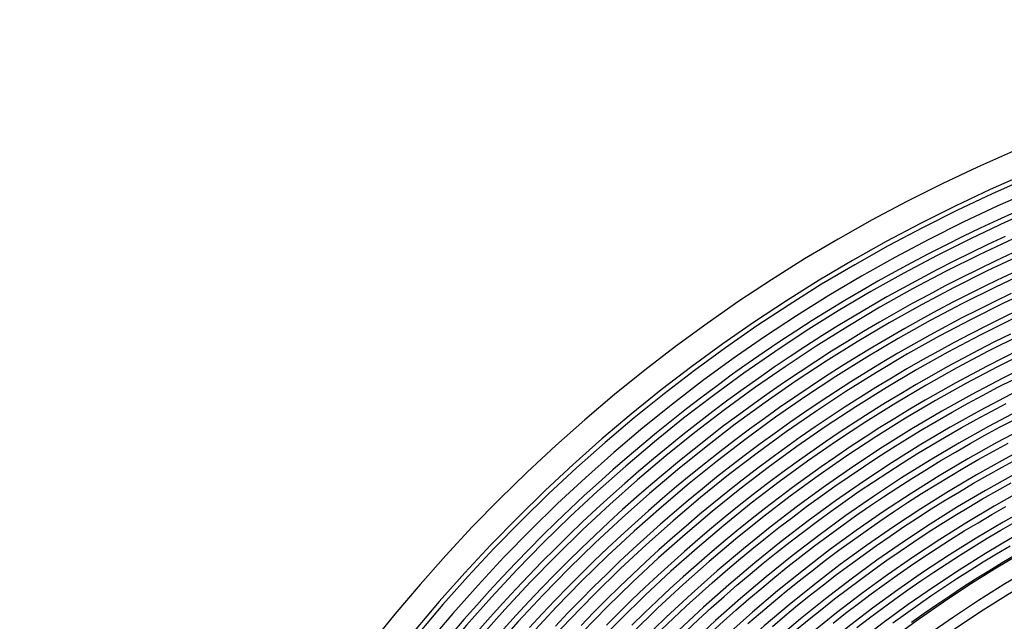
# Model space of a CAD drawing. Header units: millimetres. Extents: x -258 to 258, y -258 to 258.
# Tile 19 of 71: x -215 to -86, y 136 to 215. Entities that reach past the tile are written whole.
import ezdxf

# ---------------------------------------------------------------- set-up
doc = ezdxf.new("R2010")
doc.units = ezdxf.units.MM
doc.layers.add('HIDDEN', color=7, linetype='Continuous')
doc.layers.add('THICK', color=7, linetype='Continuous')

msp = doc.modelspace()

# ---------------------------------------------------------------- linework, layer by layer
at = {"layer": 'HIDDEN'}
for p, q in [((-86.67, 188.67), (-88.95, 187.61)), ((-84.37, 189.71), (-86.67, 188.67)), ((-88.95, 187.61), (-91.22, 186.51)), ((-91.22, 186.51), (-93.47, 185.39)), ((-85.68, 186.51), (-87.93, 185.46)), ((-93.47, 185.39), (-95.72, 184.25)), ((-87.93, 185.46), (-90.17, 184.38)), ((-95.72, 184.25), (-97.94, 183.07)), ((-90.17, 184.38), (-92.4, 183.27)), ((-84.68, 184.36), (-86.91, 183.31)), ((-97.94, 183.07), (-100.16, 181.87)), ((-92.4, 183.27), (-94.62, 182.14)), ((-89.13, 182.25), (-91.34, 181.15)), ((-86.91, 183.31), (-89.13, 182.25)), ((-83.69, 182.2), (-85.9, 181.17)), ((-100.16, 181.87), (-102.36, 180.64)), ((-96.82, 180.98), (-99.01, 179.79)), ((-94.62, 182.14), (-96.82, 180.98)), ((-91.34, 181.15), (-93.53, 180.03)), ((-85.9, 181.17), (-88.09, 180.11)), ((-102.36, 180.64), (-104.54, 179.39)), ((-99.01, 179.79), (-101.18, 178.58)), ((-93.53, 180.03), (-95.7, 178.88)), ((-88.09, 180.11), (-90.27, 179.03)), ((-104.54, 179.39), (-106.71, 178.11)), ((-101.18, 178.58), (-103.34, 177.34)), ((-95.7, 178.88), (-97.87, 177.71)), ((-90.27, 179.03), (-92.43, 177.92)), ((-84.88, 179.02), (-87.04, 177.98)), ((-106.71, 178.11), (-108.86, 176.8)), ((-103.34, 177.34), (-105.49, 176.07)), ((-97.87, 177.71), (-100.01, 176.51)), ((-92.43, 177.92), (-94.58, 176.79)), ((-87.04, 177.98), (-89.2, 176.91)), ((-108.86, 176.8), (-111, 175.47)), ((-105.49, 176.07), (-107.61, 174.78)), ((-100.01, 176.51), (-102.15, 175.28)), ((-94.58, 176.79), (-96.72, 175.63)), ((-91.34, 175.82), (-93.46, 174.7)), ((-89.2, 176.91), (-91.34, 175.82)), ((-86, 175.85), (-88.13, 174.79)), ((-83.86, 176.88), (-86, 175.85)), ((-111, 175.47), (-113.12, 174.11)), ((-107.61, 174.78), (-109.73, 173.46)), ((-102.15, 175.28), (-104.27, 174.03)), ((-98.84, 174.44), (-100.95, 173.23)), ((-96.72, 175.63), (-98.84, 174.44)), ((-93.46, 174.7), (-95.57, 173.55)), ((-88.13, 174.79), (-90.24, 173.71)), ((-113.12, 174.11), (-115.22, 172.72)), ((-109.73, 173.46), (-111.82, 172.11)), ((-104.27, 174.03), (-106.37, 172.75)), ((-100.95, 173.23), (-103.05, 171.99)), ((-95.57, 173.55), (-97.67, 172.38)), ((-90.24, 173.71), (-92.34, 172.6)), ((-84.96, 173.71), (-87.06, 172.67)), ((-115.22, 172.72), (-117.31, 171.31)), ((-111.82, 172.11), (-113.9, 170.75)), ((-106.37, 172.75), (-108.46, 171.45)), ((-103.05, 171.99), (-105.12, 170.73)), ((-97.67, 172.38), (-99.76, 171.18)), ((-92.34, 172.6), (-94.43, 171.47)), ((-87.06, 172.67), (-89.15, 171.6)), ((-117.31, 171.31), (-119.38, 169.88)), ((-113.9, 170.75), (-115.96, 169.35)), ((-108.46, 171.45), (-110.53, 170.12)), ((-105.12, 170.73), (-107.19, 169.44)), ((-99.76, 171.18), (-101.82, 169.96)), ((-94.43, 171.47), (-96.5, 170.31)), ((-89.15, 171.6), (-91.22, 170.51)), ((-83.91, 171.58), (-85.99, 170.55)), ((-119.38, 169.88), (-121.43, 168.42)), ((-115.96, 169.35), (-118.01, 167.93)), ((-110.53, 170.12), (-112.58, 168.77)), ((-107.19, 169.44), (-109.23, 168.13)), ((-101.82, 169.96), (-103.88, 168.71)), ((-96.5, 170.31), (-98.56, 169.13)), ((-93.28, 169.39), (-95.33, 168.24)), ((-91.22, 170.51), (-93.28, 169.39)), ((-88.05, 169.49), (-90.1, 168.41)), ((-85.99, 170.55), (-88.05, 169.49)), ((-121.43, 168.42), (-123.46, 166.93)), ((-112.58, 168.77), (-114.62, 167.39)), ((-109.23, 168.13), (-111.27, 166.79)), ((-103.88, 168.71), (-105.92, 167.44)), ((-98.56, 169.13), (-100.6, 167.92)), ((-95.33, 168.24), (-97.36, 167.08)), ((-90.1, 168.41), (-92.14, 167.31)), ((-123.46, 166.93), (-125.48, 165.42)), ((-118.01, 167.93), (-120.04, 166.49)), ((-114.62, 167.39), (-116.64, 165.99)), ((-111.27, 166.79), (-113.28, 165.43)), ((-105.92, 167.44), (-107.94, 166.14)), ((-102.63, 166.69), (-104.65, 165.43)), ((-100.6, 167.92), (-102.63, 166.69)), ((-97.36, 167.08), (-99.38, 165.88)), ((-92.14, 167.31), (-94.16, 166.18)), ((-125.48, 165.42), (-127.47, 163.89)), ((-120.04, 166.49), (-122.05, 165.02)), ((-116.64, 165.99), (-118.65, 164.56)), ((-113.28, 165.43), (-115.28, 164.05)), ((-107.94, 166.14), (-109.95, 164.82)), ((-104.65, 165.43), (-106.65, 164.15)), ((-99.38, 165.88), (-101.39, 164.66)), ((-94.16, 166.18), (-96.17, 165.02)), ((-122.05, 165.02), (-124.04, 163.53)), ((-118.65, 164.56), (-120.64, 163.11)), ((-109.95, 164.82), (-111.94, 163.47)), ((-106.65, 164.15), (-108.63, 162.84)), ((-101.39, 164.66), (-103.38, 163.42)), ((-96.17, 165.02), (-98.16, 163.84)), ((-127.47, 163.89), (-129.45, 162.33)), ((-124.04, 163.53), (-126.02, 162.01)), ((-120.64, 163.11), (-122.61, 161.64)), ((-115.28, 164.05), (-117.26, 162.64)), ((-111.94, 163.47), (-113.91, 162.1)), ((-108.63, 162.84), (-110.6, 161.51)), ((-103.38, 163.42), (-105.35, 162.16)), ((-98.16, 163.84), (-100.14, 162.64)), ((-129.45, 162.33), (-131.41, 160.75)), ((-126.02, 162.01), (-127.97, 160.47)), ((-122.61, 161.64), (-124.56, 160.14)), ((-117.26, 162.64), (-119.22, 161.2)), ((-113.91, 162.1), (-115.87, 160.71)), ((-105.35, 162.16), (-107.31, 160.87)), ((-100.14, 162.64), (-102.11, 161.42)), ((-131.41, 160.75), (-133.35, 159.14)), ((-127.97, 160.47), (-129.91, 158.91)), ((-119.22, 161.2), (-121.17, 159.74)), ((-115.87, 160.71), (-117.81, 159.29)), ((-110.6, 161.51), (-112.55, 160.16)), ((-107.31, 160.87), (-109.25, 159.55)), ((-102.11, 161.42), (-104.06, 160.17)), ((-133.35, 159.14), (-135.27, 157.51)), ((-124.56, 160.14), (-126.49, 158.61)), ((-121.17, 159.74), (-123.1, 158.26)), ((-117.81, 159.29), (-119.74, 157.85)), ((-112.55, 160.16), (-114.48, 158.78)), ((-109.25, 159.55), (-111.18, 158.22)), ((-104.06, 160.17), (-105.99, 158.89)), ((-129.91, 158.91), (-131.83, 157.32)), ((-126.49, 158.61), (-128.41, 157.07)), ((-123.1, 158.26), (-125.01, 156.76)), ((-119.74, 157.85), (-121.64, 156.39)), ((-114.48, 158.78), (-116.4, 157.38)), ((-111.18, 158.22), (-113.09, 156.86)), ((-105.99, 158.89), (-107.91, 157.59)), ((-135.27, 157.51), (-137.17, 155.86)), ((-131.83, 157.32), (-133.72, 155.71)), ((-128.41, 157.07), (-130.3, 155.5)), ((-125.01, 156.76), (-126.9, 155.23)), ((-121.64, 156.39), (-123.53, 154.9)), ((-116.4, 157.38), (-118.3, 155.96)), ((-113.09, 156.86), (-114.99, 155.47)), ((-107.91, 157.59), (-109.82, 156.27)), ((-137.17, 155.86), (-139.05, 154.18)), ((-133.72, 155.71), (-135.6, 154.08)), ((-130.3, 155.5), (-132.18, 153.91)), ((-126.9, 155.23), (-128.78, 153.68)), ((-118.3, 155.96), (-120.18, 154.51)), ((-114.99, 155.47), (-116.86, 154.07)), ((-109.82, 156.27), (-111.7, 154.93)), ((-139.05, 154.18), (-140.91, 152.49)), ((-135.6, 154.08), (-137.46, 152.42)), ((-132.18, 153.91), (-134.03, 152.29)), ((-123.53, 154.9), (-125.4, 153.39)), ((-120.18, 154.51), (-122.05, 153.04)), ((-116.86, 154.07), (-118.72, 152.64)), ((-111.7, 154.93), (-113.57, 153.56)), ((-140.91, 152.49), (-142.75, 150.76)), ((-128.78, 153.68), (-130.63, 152.11)), ((-125.4, 153.39), (-127.25, 151.86)), ((-122.05, 153.04), (-123.9, 151.55)), ((-118.72, 152.64), (-120.57, 151.19)), ((-113.57, 153.56), (-115.43, 152.17)), ((-137.46, 152.42), (-139.3, 150.74)), ((-134.03, 152.29), (-135.87, 150.66)), ((-130.63, 152.11), (-132.47, 150.51)), ((-127.25, 151.86), (-129.08, 150.3)), ((-123.9, 151.55), (-125.72, 150.04)), ((-120.57, 151.19), (-122.39, 149.71)), ((-115.43, 152.17), (-117.27, 150.76)), ((-142.75, 150.76), (-144.57, 149.02)), ((-139.3, 150.74), (-141.12, 149.04)), ((-135.87, 150.66), (-137.69, 149)), ((-132.47, 150.51), (-134.28, 148.89)), ((-129.08, 150.3), (-130.9, 148.73)), ((-125.72, 150.04), (-127.54, 148.5)), ((-117.27, 150.76), (-119.09, 149.33)), ((-144.57, 149.02), (-146.37, 147.26)), ((-141.12, 149.04), (-142.92, 147.32)), ((-137.69, 149), (-139.49, 147.32)), ((-134.28, 148.89), (-136.08, 147.25)), ((-130.9, 148.73), (-132.69, 147.13)), ((-122.39, 149.71), (-124.2, 148.22)), ((-119.09, 149.33), (-120.89, 147.87)), ((-142.92, 147.32), (-144.69, 145.57)), ((-139.49, 147.32), (-141.26, 145.61)), ((-127.54, 148.5), (-129.33, 146.94)), ((-124.2, 148.22), (-125.99, 146.7)), ((-120.89, 147.87), (-122.67, 146.4)), ((-146.37, 147.26), (-148.14, 145.47)), ((-136.08, 147.25), (-137.85, 145.59)), ((-132.69, 147.13), (-134.47, 145.51)), ((-129.33, 146.94), (-131.1, 145.36)), ((-125.99, 146.7), (-127.76, 145.16)), ((-122.67, 146.4), (-124.44, 144.9)), ((-148.14, 145.47), (-149.9, 143.66)), ((-144.69, 145.57), (-146.45, 143.81)), ((-141.26, 145.61), (-143.02, 143.89)), ((-137.85, 145.59), (-139.61, 143.91)), ((-134.47, 145.51), (-136.22, 143.87)), ((-131.1, 145.36), (-132.85, 143.76)), ((-127.76, 145.16), (-129.51, 143.6)), ((-124.44, 144.9), (-126.19, 143.38)), ((-149.9, 143.66), (-151.63, 141.84)), ((-146.45, 143.81), (-148.18, 142.02)), ((-143.02, 143.89), (-144.75, 142.14)), ((-139.61, 143.91), (-141.34, 142.2)), ((-136.22, 143.87), (-137.96, 142.2)), ((-132.85, 143.76), (-134.59, 142.14)), ((-129.51, 143.6), (-131.24, 142.02)), ((-144.75, 142.14), (-146.47, 140.38)), ((-141.34, 142.2), (-143.06, 140.48)), ((-137.96, 142.2), (-139.67, 140.52)), ((-134.59, 142.14), (-136.3, 140.5)), ((-126.19, 143.38), (-127.92, 141.84)), ((-151.63, 141.84), (-153.34, 139.99)), ((-148.18, 142.02), (-149.89, 140.21)), ((-131.24, 142.02), (-132.95, 140.42)), ((-127.92, 141.84), (-129.63, 140.28)), ((-153.34, 139.99), (-155.02, 138.12)), ((-149.89, 140.21), (-151.58, 138.38)), ((-146.47, 140.38), (-148.16, 138.59)), ((-143.06, 140.48), (-144.75, 138.73)), ((-139.67, 140.52), (-141.36, 138.82)), ((-136.3, 140.5), (-138, 138.84)), ((-132.95, 140.42), (-134.65, 138.79)), ((-129.63, 140.28), (-131.32, 138.69)), ((-151.58, 138.38), (-153.25, 136.54)), ((-148.16, 138.59), (-149.83, 136.78)), ((-144.75, 138.73), (-146.42, 136.97)), ((-141.36, 138.82), (-143.04, 137.09)), ((-138, 138.84), (-139.67, 137.15)), ((-134.65, 138.79), (-136.32, 137.15)), ((-131.32, 138.69), (-132.99, 137.09)), ((-155.02, 138.12), (-156.69, 136.22)), ((-146.42, 136.97), (-148.07, 135.18)), ((-143.04, 137.09), (-144.69, 135.35)), ((-139.67, 137.15), (-141.32, 135.45)), ((-136.32, 137.15), (-137.98, 135.49)), ((-132.99, 137.09), (-134.65, 135.47)), ((-156.69, 136.22), (-158.33, 134.31)), ((-153.25, 136.54), (-154.9, 134.67)), ((-149.83, 136.78), (-151.48, 134.96))]:
    msp.add_line(p, q, dxfattribs=at)
for radius, start, end in [(211, 90.3748, 179.6252), (188.62, 90.1102, 179.8898), (186.25, 90.1746, 179.8254), (183.88, 90.222, 179.778), (181.5, 90.2619, 179.7381), (179.12, 90.2973, 179.7027), (176.75, 90.3298, 179.6702), (174.38, 90.3601, 179.6399), (172, 90.3889, 179.6111), (169.62, 90.4164, 179.5836), (167.25, 90.4429, 179.5571), (164.88, 90.4687, 179.5313)]:
    msp.add_arc((0, 0), radius, start, end, dxfattribs=at)
at = {"layer": 'THICK'}
for p, q in [((-88.63, 165.66), (-86.61, 166.72)), ((-86.61, 166.72), (-84.58, 167.76)), ((-90.63, 164.57), (-88.63, 165.66)), ((-92.62, 163.46), (-90.63, 164.57)), ((-87.51, 163.56), (-85.52, 164.61)), ((-94.59, 162.32), (-92.62, 163.46)), ((-89.48, 162.49), (-87.51, 163.56)), ((-96.56, 161.16), (-94.59, 162.32)), ((-91.45, 161.39), (-89.48, 162.49)), ((-86.39, 161.47), (-84.42, 162.51)), ((-98.5, 159.98), (-96.56, 161.16)), ((-95.34, 159.13), (-93.4, 160.27)), ((-93.4, 160.27), (-91.45, 161.39)), ((-90.28, 159.33), (-88.34, 160.41)), ((-88.34, 160.41), (-86.39, 161.47)), ((-100.44, 158.77), (-98.5, 159.98)), ((-97.26, 157.96), (-95.34, 159.13)), ((-92.2, 158.22), (-90.28, 159.33)), ((-87.19, 158.33), (-85.27, 159.37)), ((-102.36, 157.54), (-100.44, 158.77)), ((-99.17, 156.77), (-97.26, 157.96)), ((-94.12, 157.09), (-92.2, 158.22)), ((-89.11, 157.26), (-87.19, 158.33)), ((-104.26, 156.29), (-102.36, 157.54)), ((-101.06, 155.55), (-99.17, 156.77)), ((-96.01, 155.94), (-94.12, 157.09)), ((-91.01, 156.17), (-89.11, 157.26)), ((-86.05, 156.25), (-84.15, 157.28)), ((-106.15, 155.02), (-104.26, 156.29)), ((-102.94, 154.32), (-101.06, 155.55)), ((-97.9, 154.76), (-96.01, 155.94)), ((-92.89, 155.05), (-91.01, 156.17)), ((-89.81, 154.12), (-87.94, 155.19)), ((-87.94, 155.19), (-86.05, 156.25)), ((-108.02, 153.72), (-106.15, 155.02)), ((-104.81, 153.06), (-102.94, 154.32)), ((-99.77, 153.56), (-97.9, 154.76)), ((-96.63, 152.75), (-94.77, 153.91)), ((-94.77, 153.91), (-92.89, 155.05)), ((-91.67, 153.01), (-89.81, 154.12)), ((-86.76, 153.13), (-84.9, 154.17)), ((-109.88, 152.39), (-108.02, 153.72)), ((-106.65, 151.77), (-104.81, 153.06)), ((-101.62, 152.34), (-99.77, 153.56)), ((-98.47, 151.57), (-96.63, 152.75)), ((-93.52, 151.89), (-91.67, 153.01)), ((-88.62, 152.06), (-86.76, 153.13)), ((-111.72, 151.05), (-109.88, 152.39)), ((-108.49, 150.47), (-106.65, 151.77)), ((-103.46, 151.1), (-101.62, 152.34)), ((-100.31, 150.36), (-98.47, 151.57)), ((-95.36, 150.75), (-93.52, 151.89)), ((-90.45, 150.98), (-88.62, 152.06)), ((-113.54, 149.68), (-111.72, 151.05)), ((-110.3, 149.14), (-108.49, 150.47)), ((-105.29, 149.83), (-103.46, 151.1)), ((-102.12, 149.14), (-100.31, 150.36)), ((-97.18, 149.58), (-95.36, 150.75)), ((-92.28, 149.87), (-90.45, 150.98)), ((-89.23, 148.94), (-87.42, 150.01)), ((-87.42, 150.01), (-85.59, 151.06)), ((-115.35, 148.3), (-113.54, 149.68)), ((-112.11, 147.79), (-110.3, 149.14)), ((-107.1, 148.54), (-105.29, 149.83)), ((-103.92, 147.89), (-102.12, 149.14)), ((-98.99, 148.39), (-97.18, 149.58)), ((-95.89, 147.59), (-94.09, 148.74)), ((-94.09, 148.74), (-92.28, 149.87)), ((-91.03, 147.85), (-89.23, 148.94)), ((-86.22, 147.96), (-84.42, 148.99)), ((-117.14, 146.89), (-115.35, 148.3)), ((-113.89, 146.42), (-112.11, 147.79)), ((-108.89, 147.23), (-107.1, 148.54)), ((-105.71, 146.62), (-103.92, 147.89)), ((-100.78, 147.18), (-98.99, 148.39)), ((-97.67, 146.41), (-95.89, 147.59)), ((-92.82, 146.73), (-91.03, 147.85)), ((-88.01, 146.9), (-86.22, 147.96)), ((-118.91, 145.45), (-117.14, 146.89)), ((-115.66, 145.03), (-113.89, 146.42)), ((-110.67, 145.9), (-108.89, 147.23)), ((-107.48, 145.32), (-105.71, 146.62)), ((-102.56, 145.94), (-100.78, 147.18)), ((-99.44, 145.22), (-97.67, 146.41)), ((-94.59, 145.6), (-92.82, 146.73)), ((-89.79, 145.82), (-88.01, 146.9)), ((-120.67, 144), (-118.91, 145.45)), ((-117.41, 143.62), (-115.66, 145.03)), ((-112.43, 144.55), (-110.67, 145.9)), ((-109.23, 144.01), (-107.48, 145.32)), ((-104.32, 144.69), (-102.56, 145.94)), ((-101.19, 144), (-99.44, 145.22)), ((-96.35, 144.44), (-94.59, 145.6)), ((-93.3, 143.6), (-91.55, 144.72)), ((-91.55, 144.72), (-89.79, 145.82)), ((-88.54, 143.8), (-86.79, 144.87)), ((-86.79, 144.87), (-85.03, 145.91)), ((-86.08, 143.69), (-84.34, 144.72)), ((-122.4, 142.53), (-120.67, 144)), ((-119.14, 142.18), (-117.41, 143.62)), ((-114.18, 143.17), (-112.43, 144.55)), ((-110.97, 142.67), (-109.23, 144.01)), ((-106.07, 143.41), (-104.32, 144.69)), ((-102.93, 142.76), (-101.19, 144)), ((-98.1, 143.26), (-96.35, 144.44)), ((-95.03, 142.46), (-93.3, 143.6)), ((-90.28, 142.72), (-88.54, 143.8)), ((-87.82, 142.63), (-86.08, 143.69)), ((-124.12, 141.03), (-122.4, 142.53)), ((-120.86, 140.73), (-119.14, 142.18)), ((-115.9, 141.78), (-114.18, 143.17)), ((-112.7, 141.32), (-110.97, 142.67)), ((-107.8, 142.12), (-106.07, 143.41)), ((-104.66, 141.5), (-102.93, 142.76)), ((-99.83, 142.06), (-98.1, 143.26)), ((-96.75, 141.3), (-95.03, 142.46)), ((-92, 141.61), (-90.28, 142.72)), ((-89.55, 141.56), (-87.82, 142.63)), ((-125.83, 139.52), (-124.12, 141.03)), ((-117.62, 140.36), (-115.9, 141.78)), ((-114.4, 139.94), (-112.7, 141.32)), ((-109.52, 140.8), (-107.8, 142.12)), ((-106.36, 140.22), (-104.66, 141.5)), ((-101.54, 140.84), (-99.83, 142.06)), ((-98.46, 140.11), (-96.75, 141.3)), ((-93.72, 140.49), (-92, 141.61)), ((-91.26, 140.46), (-89.55, 141.56)), ((-122.56, 139.25), (-120.86, 140.73)), ((-119.31, 138.92), (-117.62, 140.36)), ((-116.09, 138.54), (-114.4, 139.94)), ((-111.21, 139.46), (-109.52, 140.8)), ((-108.06, 138.92), (-106.36, 140.22)), ((-104.93, 138.33), (-103.24, 139.59)), ((-103.24, 139.59), (-101.54, 140.84)), ((-100.15, 138.91), (-98.46, 140.11)), ((-95.41, 139.34), (-93.72, 140.49)), ((-92.95, 139.34), (-91.26, 140.46)), ((-127.51, 137.98), (-125.83, 139.52)), ((-124.24, 137.75), (-122.56, 139.25)), ((-120.99, 137.47), (-119.31, 138.92)), ((-117.76, 137.12), (-116.09, 138.54)), ((-112.9, 138.1), (-111.21, 139.46)), ((-109.73, 137.6), (-108.06, 138.92)), ((-106.6, 137.05), (-104.93, 138.33)), ((-101.83, 137.68), (-100.15, 138.91)), ((-97.1, 138.17), (-95.41, 139.34)), ((-94.64, 138.2), (-92.95, 139.34)), ((-129.17, 136.42), (-127.51, 137.98)), ((-125.9, 136.24), (-124.24, 137.75)), ((-122.64, 135.99), (-120.99, 137.47)), ((-119.42, 135.68), (-117.76, 137.12)), ((-114.57, 136.72), (-112.9, 138.1)), ((-111.4, 136.26), (-109.73, 137.6)), ((-108.25, 135.75), (-106.6, 137.05)), ((-103.49, 136.44), (-101.83, 137.68)), ((-100.42, 135.78), (-98.76, 136.98)), ((-98.76, 136.98), (-97.1, 138.17)), ((-97.96, 135.87), (-96.31, 137.05)), ((-96.31, 137.05), (-94.64, 138.2)), ((-130.82, 134.85), (-129.17, 136.42)), ((-127.54, 134.7), (-125.9, 136.24)), ((-124.28, 134.49), (-122.64, 135.99)), ((-116.22, 135.32), (-114.57, 136.72)), ((-113.04, 134.9), (-111.4, 136.26)), ((-105.14, 135.17), (-103.49, 136.44))]:
    msp.add_line(p, q, dxfattribs=at)
for radius, start, end in [(215, 90.5323, 179.4677), (211.62, 90.3553, 179.6447), (209.25, 90.343, 179.657), (206.88, 90.329, 179.671), (204.5, 90.313, 179.687), (202.12, 90.2947, 179.7053), (199.75, 90.2733, 179.7267), (197.38, 90.248, 179.752), (195, 90.2172, 179.7828), (192.62, 90.1781, 179.8219), (190.25, 90.1225, 179.8775), (163.5, 90.7, 179.3), (152.75, 90.7493, 179.2507), (148.75, 90.7694, 179.2306)]:
    msp.add_arc((0, 0), radius, start, end, dxfattribs=at)

doc.saveas('drawing.dxf')
